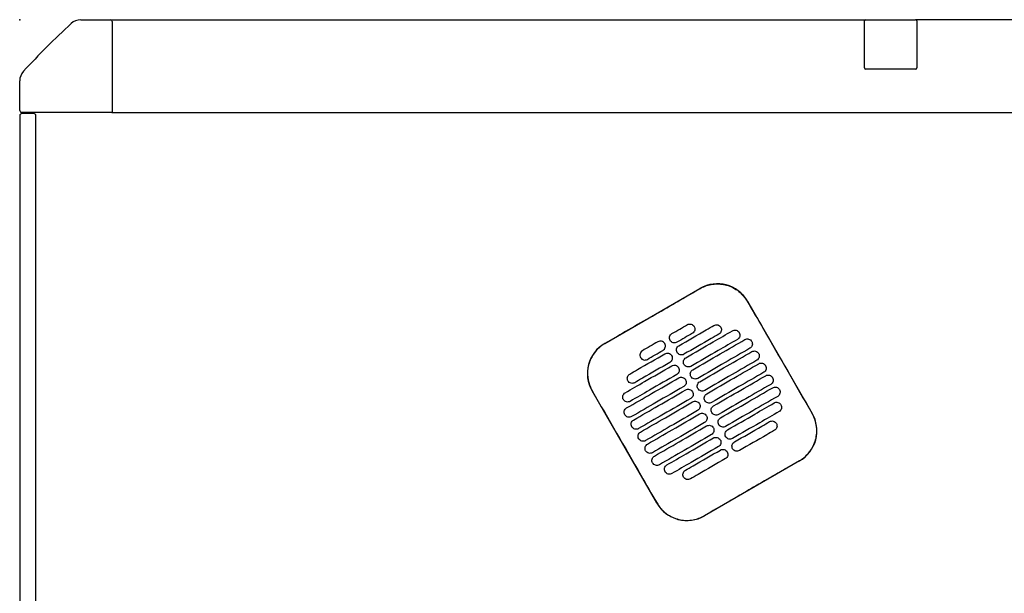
# Model space of a CAD drawing. Header units: metres. Extents: x 15.7 to 54.8, y -39.7 to 1.1.
# Tile 208 of 256: x 47.3 to 48.2, y -30.3 to -29.8. Entities that reach past the tile are written whole.
import ezdxf

# ---------------------------------------------------------------- set-up
doc = ezdxf.new("R2010")
doc.units = ezdxf.units.M
doc.header["$MEASUREMENT"] = 0
doc.layers.add('2D', color=252, linetype='Continuous')
doc.layers.add('PUNTO', color=1, linetype='Continuous')

# ---------------------------------------------------------------- blocks, each defined once
blk = doc.blocks.new('2D_QYOS_450')
at = {"layer": '2D'}
for p, q in [((0.05269, 0), (0.0785, 0)), ((0.0785, 0), (0.73066, 0)), ((0.73096, 0.00005), (0.73097, 0.00005)), ((0.73097, 0.00005), (0.77397, 0.00005)), ((1.66604, 0.00005), (0.77396, 0.00005)), ((0.08, -0.0015), (0.08, -0.0795)), ((0.72996, -0.04165), (0.72996, -0.00095)), ((0.72997, -0.04165), (0.72997, -0.00095)), ((0.77496, -0.00095), (0.77496, -0.04165)), ((0.77497, -0.00095), (0.77497, -0.04165)), ((0.73097, -0.04265), (0.73096, -0.04265)), ((0.77397, -0.04265), (0.73097, -0.04265)), ((0, -0.0785), (0, -0.05269)), ((-0.00003, -0.083), (-0.00003, -0.967)), ((-0.00003, -0.083), (-0.00003, -0.967)), ((0.0795, -0.08), (0.0015, -0.08)), ((0.01197, -0.081), (0.00197, -0.081)), ((0.01197, -0.081), (0.00197, -0.081)), ((0.01397, -0.967), (0.01397, -0.083)), ((0.01397, -0.967), (0.01397, -0.083)), ((0.0795, -0.08), (2.36049, -0.08)), ((0.50545, -0.27956), (0.58771, -0.23204)), ((0.6287, -0.24301), (0.68472, -0.33999)), ((0.55051, -0.41752), (0.49448, -0.32054)), ((0.67375, -0.38098), (0.59149, -0.42849))]:
    blk.add_line(p, q, dxfattribs=at)
for centre, radius, start, end in [((0.05269, -0.012), 0.012, 90, 132.87849), ((0.0785, -0.0015), 0.0015, 360, 90), ((0.73096, -0.00095), 0.001, 90, 180), ((0.73097, -0.00095), 0.001, 90, 180), ((0.77396, -0.00095), 0.001, 0, 90), ((0.77397, -0.00095), 0.001, 360, 90), ((0.58157, -0.58157), 0.78926, 132.87849, 137.12151), ((0.73096, -0.04165), 0.001, 180, 270), ((0.73097, -0.04165), 0.001, 180, 270), ((0.77396, -0.04165), 0.001, 270, 360), ((0.77397, -0.04165), 0.001, 270, 0), ((0.012, -0.05269), 0.012, 137.12151, 180), ((0.00197, -0.083), 0.002, 90, 180), ((0.00197, -0.083), 0.002, 90, 180), ((0.0015, -0.0785), 0.0015, 180, 270), ((0.01197, -0.083), 0.002, 0, 90), ((0.01197, -0.083), 0.002, 0, 90), ((0.0795, -0.0795), 0.0005, 270, 0), ((0.60272, -0.25802), 0.03, 30.01349, 120.01349), ((0.52046, -0.30554), 0.03, 120.01349, 210.01349), ((0.65874, -0.355), 0.03, 300.01349, 30.01349), ((0.57648, -0.40252), 0.03, 210.01349, 300.01349)]:
    blk.add_arc(centre, radius, start, end, dxfattribs=at)
for points, knots in [([(0.58777, -0.23213), (0.58843, -0.23175), (0.5891, -0.2314), (0.593, -0.22953), (0.59645, -0.22857), (0.60359, -0.22792), (0.60721, -0.22824), (0.61453, -0.23026), (0.61813, -0.23209), (0.62422, -0.23691), (0.62672, -0.23979), (0.6286, -0.24306)], [-8.20809, -8.20809, -8.20809, -8.20809, -7.978943, -7.978943, -6.912231, -6.912231, -5.830065, -5.830065, -4.632711, -4.632711, -3.498654, -3.498654, -3.498654, -3.498654]), ([(0.54664, -0.2559), (0.54827, -0.25497), (0.54989, -0.25403), (0.5654, -0.24506), (0.57679, -0.23848), (0.58777, -0.23213)], [-12.071476, -12.071476, -12.071476, -12.071476, -11.509189, -11.509189, -6.696301, -6.696301, -6.696301, -6.696301]), ([(0.6286, -0.24306), (0.63316, -0.25096), (0.63789, -0.25916), (0.65654, -0.29146), (0.67058, -0.31576), (0.68463, -0.34005)], [-3.18138, -3.18138, -3.18138, -3.18138, -2.673929, -2.673929, -1.133377, -1.133377, -1.133377, -1.133377]), ([(0.57693, -0.26333), (0.57735, -0.26309), (0.5779, -0.26287), (0.57908, -0.26272), (0.57963, -0.26276), (0.58071, -0.26304), (0.58123, -0.26329), (0.58219, -0.26402), (0.58255, -0.26448), (0.5828, -0.26491)], [-0.5513269, -0.5513269, -0.5513269, -0.5513269, -0.4030891, -0.4030891, -0.2776846, -0.2776846, -0.1471626, -0.1471626, 0, 0, 0, 0]), ([(0.59981, -0.26397), (0.60024, -0.26372), (0.60079, -0.26351), (0.60197, -0.26336), (0.60252, -0.26339), (0.6036, -0.26368), (0.60411, -0.26393), (0.60507, -0.26466), (0.60544, -0.26512), (0.60568, -0.26554)], [-0.5513875, -0.5513875, -0.5513875, -0.5513875, -0.4031047, -0.4031047, -0.2776919, -0.2776919, -0.1471638, -0.1471638, 0, 0, 0, 0]), ([(0.56193, -0.27696), (0.56168, -0.27654), (0.56146, -0.27599), (0.56131, -0.2748), (0.56135, -0.27425), (0.56163, -0.27317), (0.56188, -0.27265), (0.56261, -0.2717), (0.56307, -0.27134), (0.5635, -0.27109)], [-0.5554178, -0.5554178, -0.5554178, -0.5554178, -0.4045751, -0.4045751, -0.2782741, -0.2782741, -0.1472211, -0.1472211, 0, 0, 0, 0]), ([(0.5695, -0.28148), (0.57737, -0.27694), (0.58523, -0.27239), (0.59534, -0.26655), (0.59758, -0.26526), (0.59981, -0.26397)], [0.699452, 0.699452, 0.699452, 0.699452, 3.425217, 3.425217, 4.200582, 4.200582, 4.200582, 4.200582]), ([(0.60412, -0.27142), (0.60188, -0.27271), (0.59964, -0.274), (0.58953, -0.27984), (0.58167, -0.28438), (0.5738, -0.28893)], [2.649916, 2.649916, 2.649916, 2.649916, 3.425249, 3.425249, 6.151046, 6.151046, 6.151046, 6.151046]), ([(0.5755, -0.29187), (0.58337, -0.28733), (0.59124, -0.28278), (0.60466, -0.27503), (0.61022, -0.27182), (0.61577, -0.26861)], [0.699452, 0.699452, 0.699452, 0.699452, 3.42526, 3.42526, 5.350619, 5.350619, 5.350619, 5.350619]), ([(0.5828, -0.26491), (0.58304, -0.26533), (0.58326, -0.26588), (0.58341, -0.26707), (0.58337, -0.26762), (0.58309, -0.2687), (0.58284, -0.26921), (0.58211, -0.27017), (0.58165, -0.27053), (0.58123, -0.27078)], [-0.5553938, -0.5553938, -0.5553938, -0.5553938, -0.4045733, -0.4045733, -0.2782728, -0.2782728, -0.147221, -0.147221, 0, 0, 0, 0]), ([(0.60568, -0.26554), (0.60593, -0.26597), (0.60615, -0.26652), (0.6063, -0.26771), (0.60626, -0.26826), (0.60598, -0.26933), (0.60573, -0.26985), (0.605, -0.27081), (0.60454, -0.27117), (0.60412, -0.27142)], [-0.5553353, -0.5553353, -0.5553353, -0.5553353, -0.4045593, -0.4045593, -0.278267, -0.278267, -0.1472205, -0.1472205, 0, 0, 0, 0]), ([(0.61577, -0.26861), (0.6162, -0.26836), (0.61675, -0.26815), (0.61793, -0.268), (0.61848, -0.26803), (0.61956, -0.26831), (0.62007, -0.26857), (0.62103, -0.2693), (0.6214, -0.26976), (0.62164, -0.27018)], [-0.5514248, -0.5514248, -0.5514248, -0.5514248, -0.4031161, -0.4031161, -0.2776965, -0.2776965, -0.1471644, -0.1471644, 0, 0, 0, 0]), ([(0.62164, -0.27018), (0.62189, -0.2706), (0.62211, -0.27116), (0.62226, -0.27234), (0.62222, -0.2729), (0.62194, -0.27397), (0.62169, -0.27449), (0.62096, -0.27544), (0.6205, -0.27581), (0.62008, -0.27605)], [-0.5553003, -0.5553003, -0.5553003, -0.5553003, -0.4045497, -0.4045497, -0.2782639, -0.2782639, -0.1472208, -0.1472208, 0, 0, 0, 0]), ([(0.50551, -0.27965), (0.50545, -0.27969), (0.50539, -0.27972), (0.50192, -0.28176), (0.49894, -0.28442), (0.49419, -0.29074), (0.49246, -0.29433), (0.4906, -0.30164), (0.49035, -0.30525), (0.49107, -0.31177), (0.49184, -0.31465), (0.49347, -0.31844), (0.494, -0.31948), (0.49458, -0.32049)], [8.273299, 8.273299, 8.273299, 8.273299, 8.293543, 8.293543, 9.48086, 9.48086, 10.665623, 10.665623, 11.74288, 11.74288, 12.632334, 12.632334, 12.981673, 12.981673, 12.981673, 12.981673]), ([(0.55725, -0.27966), (0.55701, -0.27924), (0.55664, -0.27878), (0.55568, -0.27805), (0.55516, -0.27779), (0.55409, -0.27751), (0.55353, -0.27748), (0.55235, -0.27763), (0.55181, -0.27784), (0.55138, -0.27809)], [0, 0, 0, 0, 0.1471605, 0.1471605, 0.2776781, 0.2776781, 0.4030803, 0.4030803, 0.5512777, 0.5512777, 0.5512777, 0.5512777]), ([(0.55568, -0.28553), (0.55611, -0.28529), (0.55657, -0.28492), (0.55729, -0.28397), (0.55755, -0.28345), (0.55783, -0.28238), (0.55786, -0.28183), (0.55772, -0.28064), (0.5575, -0.28008), (0.55725, -0.27966)], [0, 0, 0, 0, 0.1472222, 0.1472222, 0.2782773, 0.2782773, 0.4045795, 0.4045795, 0.5554397, 0.5554397, 0.5554397, 0.5554397]), ([(0.5678, -0.27854), (0.56737, -0.27878), (0.56683, -0.279), (0.56564, -0.27915), (0.56509, -0.27911), (0.56402, -0.27883), (0.5635, -0.27858), (0.56254, -0.27785), (0.56217, -0.27739), (0.56193, -0.27696)], [-0.5512937, -0.5512937, -0.5512937, -0.5512937, -0.403082, -0.403082, -0.27768, -0.27768, -0.1471612, -0.1471612, 0, 0, 0, 0]), ([(0.62008, -0.27605), (0.61452, -0.27926), (0.60896, -0.28247), (0.59554, -0.29023), (0.58767, -0.29477), (0.5798, -0.29932)], [1.499949, 1.499949, 1.499949, 1.499949, 3.425284, 3.425284, 6.151116, 6.151116, 6.151116, 6.151116]), ([(0.5815, -0.30226), (0.58937, -0.29772), (0.59724, -0.29317), (0.61225, -0.2845), (0.61939, -0.28037), (0.62654, -0.27625)], [0.699452, 0.699452, 0.699452, 0.699452, 3.425292, 3.425292, 5.900643, 5.900643, 5.900643, 5.900643]), ([(0.62654, -0.27625), (0.62696, -0.276), (0.62751, -0.27579), (0.62869, -0.27564), (0.62925, -0.27567), (0.63032, -0.27595), (0.63084, -0.27621), (0.6318, -0.27694), (0.63216, -0.2774), (0.63241, -0.27782)], [-0.5514378, -0.5514378, -0.5514378, -0.5514378, -0.4031217, -0.4031217, -0.2776979, -0.2776979, -0.1471642, -0.1471642, 0, 0, 0, 0]), ([(0.63241, -0.27782), (0.63265, -0.27824), (0.63287, -0.2788), (0.63302, -0.27998), (0.63298, -0.28054), (0.6327, -0.28161), (0.63245, -0.28213), (0.63172, -0.28308), (0.63127, -0.28345), (0.63084, -0.28369)], [-0.5552876, -0.5552876, -0.5552876, -0.5552876, -0.4045446, -0.4045446, -0.2782629, -0.2782629, -0.1472212, -0.1472212, 0, 0, 0, 0]), ([(0.52707, -0.30599), (0.52931, -0.3047), (0.53154, -0.30341), (0.54165, -0.29757), (0.54952, -0.29302), (0.55738, -0.28848)], [2.649852, 2.649852, 2.649852, 2.649852, 3.425217, 3.425217, 6.150983, 6.150983, 6.150983, 6.150983]), ([(0.53795, -0.28585), (0.53753, -0.28609), (0.53707, -0.28646), (0.53634, -0.28741), (0.53609, -0.28793), (0.53581, -0.289), (0.53577, -0.28956), (0.53592, -0.29074), (0.53614, -0.2913), (0.53638, -0.29172)], [0, 0, 0, 0, 0.147223, 0.147223, 0.2782783, 0.2782783, 0.4045781, 0.4045781, 0.5554474, 0.5554474, 0.5554474, 0.5554474]), ([(0.55738, -0.28848), (0.55781, -0.28823), (0.55836, -0.28802), (0.55954, -0.28787), (0.56009, -0.2879), (0.56117, -0.28819), (0.56168, -0.28844), (0.56264, -0.28917), (0.56301, -0.28963), (0.56325, -0.29005)], [-0.5512944, -0.5512944, -0.5512944, -0.5512944, -0.4030833, -0.4030833, -0.2776787, -0.2776787, -0.1471599, -0.1471599, 0, 0, 0, 0]), ([(0.56793, -0.28735), (0.56769, -0.28693), (0.56747, -0.28638), (0.56732, -0.28519), (0.56735, -0.28464), (0.56764, -0.28356), (0.56789, -0.28305), (0.56862, -0.28209), (0.56907, -0.28173), (0.5695, -0.28148)], [-0.5553983, -0.5553983, -0.5553983, -0.5553983, -0.4045681, -0.4045681, -0.278271, -0.278271, -0.1472202, -0.1472202, 0, 0, 0, 0]), ([(0.5738, -0.28893), (0.57338, -0.28917), (0.57283, -0.28939), (0.57165, -0.28954), (0.57109, -0.2895), (0.57002, -0.28922), (0.5695, -0.28897), (0.56854, -0.28824), (0.56818, -0.28778), (0.56793, -0.28735)], [-0.5513071, -0.5513071, -0.5513071, -0.5513071, -0.4030846, -0.4030846, -0.2776802, -0.2776802, -0.1471604, -0.1471604, 0, 0, 0, 0]), ([(0.63084, -0.28369), (0.6237, -0.28782), (0.61655, -0.29195), (0.60154, -0.30062), (0.59367, -0.30516), (0.5858, -0.30971)], [0.949973, 0.949973, 0.949973, 0.949973, 3.425307, 3.425307, 6.151164, 6.151164, 6.151164, 6.151164]), ([(0.58751, -0.31265), (0.59537, -0.30811), (0.60324, -0.30356), (0.61825, -0.29489), (0.6254, -0.29076), (0.63254, -0.28664)], [0.699452, 0.699452, 0.699452, 0.699452, 3.425313, 3.425313, 5.900643, 5.900643, 5.900643, 5.900643]), ([(0.63254, -0.28664), (0.63296, -0.28639), (0.63351, -0.28618), (0.63469, -0.28603), (0.63525, -0.28606), (0.63632, -0.28634), (0.63684, -0.2866), (0.6378, -0.28733), (0.63817, -0.28779), (0.63841, -0.28821)], [-0.5514274, -0.5514274, -0.5514274, -0.5514274, -0.4031209, -0.4031209, -0.2776962, -0.2776962, -0.1471634, -0.1471634, 0, 0, 0, 0]), ([(0.63841, -0.28821), (0.63866, -0.28864), (0.63888, -0.28919), (0.63902, -0.29037), (0.63899, -0.29093), (0.63871, -0.292), (0.63845, -0.29252), (0.63773, -0.29347), (0.63727, -0.29384), (0.63684, -0.29408)], [-0.5552953, -0.5552953, -0.5552953, -0.5552953, -0.4045437, -0.4045437, -0.2782634, -0.2782634, -0.1472215, -0.1472215, 0, 0, 0, 0]), ([(0.56169, -0.29593), (0.55382, -0.30047), (0.54595, -0.30501), (0.53585, -0.31085), (0.53361, -0.31215), (0.53137, -0.31344)], [0.699452, 0.699452, 0.699452, 0.699452, 3.425249, 3.425249, 4.200582, 4.200582, 4.200582, 4.200582]), ([(0.53638, -0.29172), (0.53663, -0.29214), (0.53699, -0.2926), (0.53795, -0.29333), (0.53847, -0.29359), (0.53955, -0.29387), (0.5401, -0.2939), (0.54128, -0.29375), (0.54183, -0.29354), (0.54225, -0.29329)], [0, 0, 0, 0, 0.1471602, 0.1471602, 0.2776775, 0.2776775, 0.4030818, 0.4030818, 0.5512681, 0.5512681, 0.5512681, 0.5512681]), ([(0.56325, -0.29005), (0.5635, -0.29048), (0.56372, -0.29103), (0.56387, -0.29222), (0.56383, -0.29277), (0.56355, -0.29384), (0.5633, -0.29436), (0.56257, -0.29532), (0.56211, -0.29568), (0.56169, -0.29593)], [-0.5554159, -0.5554159, -0.5554159, -0.5554159, -0.4045716, -0.4045716, -0.2782736, -0.2782736, -0.1472211, -0.1472211, 0, 0, 0, 0]), ([(0.57393, -0.29774), (0.57369, -0.29732), (0.57347, -0.29677), (0.57332, -0.29558), (0.57336, -0.29503), (0.57364, -0.29395), (0.57389, -0.29344), (0.57462, -0.29248), (0.57508, -0.29212), (0.5755, -0.29187)], [-0.5553838, -0.5553838, -0.5553838, -0.5553838, -0.4045626, -0.4045626, -0.2782686, -0.2782686, -0.1472195, -0.1472195, 0, 0, 0, 0]), ([(0.63684, -0.29408), (0.6297, -0.29821), (0.62255, -0.30234), (0.60754, -0.31101), (0.59967, -0.31556), (0.59181, -0.3201)], [0.949998, 0.949998, 0.949998, 0.949998, 3.42532, 3.42532, 6.151189, 6.151189, 6.151189, 6.151189]), ([(0.59351, -0.32304), (0.60138, -0.3185), (0.60924, -0.31395), (0.62426, -0.30528), (0.6314, -0.30116), (0.63854, -0.29703)], [0.699452, 0.699452, 0.699452, 0.699452, 3.425322, 3.425322, 5.900643, 5.900643, 5.900643, 5.900643]), ([(0.63854, -0.29703), (0.63897, -0.29678), (0.63952, -0.29657), (0.6407, -0.29642), (0.64125, -0.29645), (0.64233, -0.29674), (0.64284, -0.29699), (0.6438, -0.29772), (0.64417, -0.29818), (0.64441, -0.2986)], [-0.5514139, -0.5514139, -0.5514139, -0.5514139, -0.4031194, -0.4031194, -0.2776944, -0.2776944, -0.1471626, -0.1471626, 0, 0, 0, 0]), ([(0.52311, -0.32213), (0.52867, -0.31892), (0.53423, -0.31571), (0.54765, -0.30796), (0.55552, -0.30341), (0.56339, -0.29887)], [1.499901, 1.499901, 1.499901, 1.499901, 3.42526, 3.42526, 6.151068, 6.151068, 6.151068, 6.151068]), ([(0.5255, -0.31186), (0.52526, -0.31144), (0.52504, -0.31089), (0.52489, -0.3097), (0.52492, -0.30915), (0.52521, -0.30807), (0.52546, -0.30756), (0.52619, -0.3066), (0.52664, -0.30624), (0.52707, -0.30599)], [-0.555418, -0.555418, -0.555418, -0.555418, -0.4045683, -0.4045683, -0.2782762, -0.2782762, -0.1472238, -0.1472238, 0, 0, 0, 0]), ([(0.56339, -0.29887), (0.56381, -0.29862), (0.56436, -0.29841), (0.56554, -0.29826), (0.56609, -0.2983), (0.56717, -0.29858), (0.56769, -0.29883), (0.56865, -0.29956), (0.56901, -0.30002), (0.56926, -0.30044)], [-0.5513075, -0.5513075, -0.5513075, -0.5513075, -0.4030857, -0.4030857, -0.2776792, -0.2776792, -0.1471593, -0.1471593, 0, 0, 0, 0]), ([(0.56926, -0.30044), (0.5695, -0.30087), (0.56972, -0.30142), (0.56987, -0.30261), (0.56983, -0.30316), (0.56955, -0.30423), (0.5693, -0.30475), (0.56857, -0.30571), (0.56811, -0.30607), (0.56769, -0.30632)], [-0.555397, -0.555397, -0.555397, -0.555397, -0.4045652, -0.4045652, -0.2782705, -0.2782705, -0.1472202, -0.1472202, 0, 0, 0, 0]), ([(0.5798, -0.29932), (0.57938, -0.29956), (0.57883, -0.29978), (0.57765, -0.29993), (0.5771, -0.29989), (0.57602, -0.29961), (0.5755, -0.29936), (0.57454, -0.29863), (0.57418, -0.29817), (0.57393, -0.29774)], [-0.5513171, -0.5513171, -0.5513171, -0.5513171, -0.4030867, -0.4030867, -0.2776803, -0.2776803, -0.1471597, -0.1471597, 0, 0, 0, 0]), ([(0.57993, -0.30813), (0.57969, -0.30771), (0.57947, -0.30716), (0.57932, -0.30597), (0.57936, -0.30542), (0.57964, -0.30434), (0.57989, -0.30383), (0.58062, -0.30287), (0.58108, -0.30251), (0.5815, -0.30226)], [-0.5553742, -0.5553742, -0.5553742, -0.5553742, -0.4045587, -0.4045587, -0.278267, -0.278267, -0.1472191, -0.1472191, 0, 0, 0, 0]), ([(0.64285, -0.30448), (0.6357, -0.3086), (0.62856, -0.31273), (0.61354, -0.3214), (0.60568, -0.32595), (0.59781, -0.33049)], [0.950001, 0.950001, 0.950001, 0.950001, 3.425322, 3.425322, 6.151192, 6.151192, 6.151192, 6.151192]), ([(0.64441, -0.2986), (0.64466, -0.29903), (0.64488, -0.29958), (0.64503, -0.30077), (0.64499, -0.30132), (0.64471, -0.30239), (0.64446, -0.30291), (0.64373, -0.30387), (0.64327, -0.30423), (0.64285, -0.30448)], [-0.5553076, -0.5553076, -0.5553076, -0.5553076, -0.4045445, -0.4045445, -0.2782646, -0.2782646, -0.1472219, -0.1472219, 0, 0, 0, 0]), ([(0.52435, -0.33528), (0.5315, -0.33115), (0.53864, -0.32702), (0.55365, -0.31835), (0.56152, -0.31381), (0.56939, -0.30926)], [0.949941, 0.949941, 0.949941, 0.949941, 3.425292, 3.425292, 6.151132, 6.151132, 6.151132, 6.151132]), ([(0.53137, -0.31344), (0.53095, -0.31368), (0.5304, -0.3139), (0.52922, -0.31405), (0.52866, -0.31401), (0.52759, -0.31373), (0.52707, -0.31348), (0.52611, -0.31275), (0.52575, -0.31229), (0.5255, -0.31186)], [-0.5513007, -0.5513007, -0.5513007, -0.5513007, -0.4030941, -0.4030941, -0.2776814, -0.2776814, -0.1471603, -0.1471603, 0, 0, 0, 0]), ([(0.56769, -0.30632), (0.55982, -0.31086), (0.55195, -0.31541), (0.53853, -0.32316), (0.53297, -0.32637), (0.52741, -0.32958)], [0.699452, 0.699452, 0.699452, 0.699452, 3.425284, 3.425284, 5.350619, 5.350619, 5.350619, 5.350619]), ([(0.56939, -0.30926), (0.56981, -0.30902), (0.57036, -0.3088), (0.57154, -0.30865), (0.57209, -0.30869), (0.57317, -0.30897), (0.57369, -0.30922), (0.57465, -0.30995), (0.57501, -0.31041), (0.57526, -0.31084)], [-0.5513173, -0.5513173, -0.5513173, -0.5513173, -0.4030875, -0.4030875, -0.2776797, -0.2776797, -0.147159, -0.147159, 0, 0, 0, 0]), ([(0.57526, -0.31084), (0.5755, -0.31126), (0.57572, -0.31181), (0.57587, -0.313), (0.57583, -0.31355), (0.57555, -0.31462), (0.5753, -0.31514), (0.57457, -0.3161), (0.57412, -0.31646), (0.57369, -0.31671)], [-0.555383, -0.555383, -0.555383, -0.555383, -0.4045604, -0.4045604, -0.2782682, -0.2782682, -0.1472195, -0.1472195, 0, 0, 0, 0]), ([(0.5858, -0.30971), (0.58538, -0.30995), (0.58483, -0.31017), (0.58365, -0.31032), (0.5831, -0.31028), (0.58202, -0.31), (0.5815, -0.30975), (0.58055, -0.30902), (0.58018, -0.30856), (0.57993, -0.30813)], [-0.5513237, -0.5513237, -0.5513237, -0.5513237, -0.4030882, -0.4030882, -0.2776804, -0.2776804, -0.1471592, -0.1471592, 0, 0, 0, 0]), ([(0.58594, -0.31853), (0.58569, -0.3181), (0.58547, -0.31755), (0.58532, -0.31636), (0.58536, -0.31581), (0.58564, -0.31474), (0.58589, -0.31422), (0.58662, -0.31326), (0.58708, -0.3129), (0.58751, -0.31265)], [-0.5553693, -0.5553693, -0.5553693, -0.5553693, -0.4045566, -0.4045566, -0.2782661, -0.2782661, -0.1472189, -0.1472189, 0, 0, 0, 0]), ([(0.59951, -0.33344), (0.60738, -0.32889), (0.61525, -0.32435), (0.63026, -0.31567), (0.6374, -0.31155), (0.64455, -0.30742)], [0.699452, 0.699452, 0.699452, 0.699452, 3.425321, 3.425321, 5.900643, 5.900643, 5.900643, 5.900643]), ([(0.64455, -0.30742), (0.64497, -0.30717), (0.64552, -0.30696), (0.6467, -0.30681), (0.64725, -0.30685), (0.64833, -0.30713), (0.64885, -0.30738), (0.64981, -0.30811), (0.65017, -0.30857), (0.65042, -0.30899)], [-0.551397, -0.551397, -0.551397, -0.551397, -0.4031173, -0.4031173, -0.2776925, -0.2776925, -0.1471621, -0.1471621, 0, 0, 0, 0]), ([(0.65042, -0.30899), (0.65066, -0.30942), (0.65088, -0.30997), (0.65103, -0.31116), (0.65099, -0.31171), (0.65071, -0.31278), (0.65046, -0.3133), (0.64973, -0.31426), (0.64927, -0.31462), (0.64885, -0.31487)], [-0.5553245, -0.5553245, -0.5553245, -0.5553245, -0.4045471, -0.4045471, -0.2782667, -0.2782667, -0.1472226, -0.1472226, 0, 0, 0, 0]), ([(0.49458, -0.32049), (0.50862, -0.34478), (0.52266, -0.36907), (0.54133, -0.4014), (0.54596, -0.40944), (0.5506, -0.41747)], [1.133412, 1.133412, 1.133412, 1.133412, 2.681586, 2.681586, 3.193366, 3.193366, 3.193366, 3.193366]), ([(0.52154, -0.32801), (0.5213, -0.32758), (0.52108, -0.32703), (0.52093, -0.32584), (0.52097, -0.32529), (0.52125, -0.32422), (0.5215, -0.3237), (0.52223, -0.32274), (0.52269, -0.32238), (0.52311, -0.32213)], [-0.55538, -0.55538, -0.55538, -0.55538, -0.4045589, -0.4045589, -0.278273, -0.278273, -0.147224, -0.147224, 0, 0, 0, 0]), ([(0.57369, -0.31671), (0.56582, -0.32125), (0.55796, -0.3258), (0.54294, -0.33447), (0.5358, -0.3386), (0.52865, -0.34272)], [0.699452, 0.699452, 0.699452, 0.699452, 3.425308, 3.425308, 5.900643, 5.900643, 5.900643, 5.900643]), ([(0.53036, -0.34567), (0.5375, -0.34154), (0.54464, -0.33741), (0.55966, -0.32874), (0.56752, -0.3242), (0.57539, -0.31965)], [0.949982, 0.949982, 0.949982, 0.949982, 3.425312, 3.425312, 6.151173, 6.151173, 6.151173, 6.151173]), ([(0.57539, -0.31965), (0.57581, -0.31941), (0.57636, -0.31919), (0.57754, -0.31904), (0.5781, -0.31908), (0.57917, -0.31936), (0.57969, -0.31961), (0.58065, -0.32034), (0.58102, -0.3208), (0.58126, -0.32123)], [-0.5513238, -0.5513238, -0.5513238, -0.5513238, -0.4030887, -0.4030887, -0.27768, -0.27768, -0.1471588, -0.1471588, 0, 0, 0, 0]), ([(0.58126, -0.32123), (0.58151, -0.32165), (0.58173, -0.3222), (0.58187, -0.32339), (0.58184, -0.32394), (0.58156, -0.32502), (0.5813, -0.32553), (0.58058, -0.32649), (0.58012, -0.32685), (0.57969, -0.3271)], [-0.5553737, -0.5553737, -0.5553737, -0.5553737, -0.4045574, -0.4045574, -0.2782667, -0.2782667, -0.1472191, -0.1472191, 0, 0, 0, 0]), ([(0.59181, -0.3201), (0.59138, -0.32034), (0.59084, -0.32056), (0.58965, -0.32071), (0.5891, -0.32067), (0.58803, -0.32039), (0.58751, -0.32014), (0.58655, -0.31941), (0.58618, -0.31895), (0.58594, -0.31853)], [-0.551327, -0.551327, -0.551327, -0.551327, -0.403089, -0.403089, -0.2776804, -0.2776804, -0.1471589, -0.1471589, 0, 0, 0, 0]), ([(0.59194, -0.32892), (0.5917, -0.32849), (0.59148, -0.32794), (0.59133, -0.32675), (0.59136, -0.3262), (0.59165, -0.32513), (0.5919, -0.32461), (0.59263, -0.32365), (0.59308, -0.32329), (0.59351, -0.32304)], [-0.5553691, -0.5553691, -0.5553691, -0.5553691, -0.4045561, -0.4045561, -0.278266, -0.278266, -0.1472189, -0.1472189, 0, 0, 0, 0]), ([(0.64885, -0.31487), (0.6417, -0.31899), (0.63456, -0.32312), (0.61955, -0.33179), (0.61168, -0.33634), (0.60381, -0.34088)], [0.949982, 0.949982, 0.949982, 0.949982, 3.425312, 3.425312, 6.151173, 6.151173, 6.151173, 6.151173]), ([(0.60551, -0.34383), (0.61338, -0.33928), (0.62125, -0.33474), (0.63626, -0.32606), (0.6434, -0.32194), (0.65055, -0.31781)], [0.699452, 0.699452, 0.699452, 0.699452, 3.425308, 3.425308, 5.900643, 5.900643, 5.900643, 5.900643]), ([(0.65055, -0.31781), (0.65097, -0.31757), (0.65152, -0.31735), (0.6527, -0.3172), (0.65325, -0.31724), (0.65433, -0.31752), (0.65485, -0.31777), (0.65581, -0.3185), (0.65617, -0.31896), (0.65642, -0.31939)], [-0.551377, -0.551377, -0.551377, -0.551377, -0.4031143, -0.4031143, -0.2776905, -0.2776905, -0.1471617, -0.1471617, 0, 0, 0, 0]), ([(0.65642, -0.31939), (0.65666, -0.31981), (0.65688, -0.32036), (0.65703, -0.32155), (0.65699, -0.3221), (0.65671, -0.32317), (0.65646, -0.32369), (0.65573, -0.32465), (0.65528, -0.32501), (0.65485, -0.32526)], [-0.5553462, -0.5553462, -0.5553462, -0.5553462, -0.4045514, -0.4045514, -0.2782696, -0.2782696, -0.1472236, -0.1472236, 0, 0, 0, 0]), ([(0.52741, -0.32958), (0.52699, -0.32983), (0.52644, -0.33004), (0.52526, -0.33019), (0.52471, -0.33016), (0.52363, -0.32987), (0.52311, -0.32962), (0.52216, -0.32889), (0.52179, -0.32843), (0.52154, -0.32801)], [-0.551342, -0.551342, -0.551342, -0.551342, -0.4031061, -0.4031061, -0.2776864, -0.2776864, -0.147161, -0.147161, 0, 0, 0, 0]), ([(0.57969, -0.3271), (0.57183, -0.33164), (0.56396, -0.33619), (0.54895, -0.34486), (0.5418, -0.34899), (0.53466, -0.35311)], [0.699452, 0.699452, 0.699452, 0.699452, 3.425321, 3.425321, 5.900643, 5.900643, 5.900643, 5.900643]), ([(0.53636, -0.35606), (0.5435, -0.35193), (0.55065, -0.3478), (0.56566, -0.33913), (0.57353, -0.33459), (0.58139, -0.33004)], [0.950001, 0.950001, 0.950001, 0.950001, 3.425322, 3.425322, 6.151192, 6.151192, 6.151192, 6.151192]), ([(0.58139, -0.33004), (0.58182, -0.3298), (0.58237, -0.32958), (0.58355, -0.32943), (0.5841, -0.32947), (0.58518, -0.32975), (0.58569, -0.33), (0.58665, -0.33073), (0.58702, -0.33119), (0.58726, -0.33162)], [-0.551327, -0.551327, -0.551327, -0.551327, -0.4030892, -0.4030892, -0.2776802, -0.2776802, -0.1471588, -0.1471588, 0, 0, 0, 0]), ([(0.58726, -0.33162), (0.58751, -0.33204), (0.58773, -0.33259), (0.58788, -0.33378), (0.58784, -0.33433), (0.58756, -0.33541), (0.58731, -0.33592), (0.58658, -0.33688), (0.58612, -0.33724), (0.5857, -0.33749)], [-0.5553691, -0.5553691, -0.5553691, -0.5553691, -0.4045561, -0.4045561, -0.278266, -0.278266, -0.1472189, -0.1472189, 0, 0, 0, 0]), ([(0.59781, -0.33049), (0.59739, -0.33074), (0.59684, -0.33095), (0.59566, -0.3311), (0.5951, -0.33107), (0.59403, -0.33078), (0.59351, -0.33053), (0.59255, -0.3298), (0.59219, -0.32934), (0.59194, -0.32892)], [-0.551327, -0.551327, -0.551327, -0.551327, -0.4030892, -0.4030892, -0.2776802, -0.2776802, -0.1471588, -0.1471588, 0, 0, 0, 0]), ([(0.65485, -0.32526), (0.64771, -0.32938), (0.64056, -0.33351), (0.62555, -0.34218), (0.61768, -0.34673), (0.60981, -0.35127)], [0.949941, 0.949941, 0.949941, 0.949941, 3.425291, 3.425291, 6.151132, 6.151132, 6.151132, 6.151132]), ([(0.61151, -0.35422), (0.61938, -0.34967), (0.62725, -0.34513), (0.64068, -0.33737), (0.64623, -0.33416), (0.65179, -0.33095)], [0.699452, 0.699452, 0.699452, 0.699452, 3.425284, 3.425284, 5.350619, 5.350619, 5.350619, 5.350619]), ([(0.65179, -0.33095), (0.65221, -0.33071), (0.65276, -0.33049), (0.65394, -0.33034), (0.65449, -0.33038), (0.65557, -0.33066), (0.65609, -0.33091), (0.65705, -0.33164), (0.65741, -0.3321), (0.65766, -0.33253)], [-0.5513421, -0.5513421, -0.5513421, -0.5513421, -0.4031061, -0.4031061, -0.2776864, -0.2776864, -0.147161, -0.147161, 0, 0, 0, 0]), ([(0.52278, -0.34115), (0.52254, -0.34073), (0.52232, -0.34017), (0.52217, -0.33899), (0.52221, -0.33843), (0.52249, -0.33736), (0.52274, -0.33684), (0.52347, -0.33589), (0.52393, -0.33552), (0.52435, -0.33528)], [-0.5553464, -0.5553464, -0.5553464, -0.5553464, -0.4045515, -0.4045515, -0.2782697, -0.2782697, -0.1472236, -0.1472236, 0, 0, 0, 0]), ([(0.5857, -0.33749), (0.57783, -0.34203), (0.56996, -0.34658), (0.55495, -0.35525), (0.5478, -0.35938), (0.54066, -0.3635)], [0.699452, 0.699452, 0.699452, 0.699452, 3.425322, 3.425322, 5.900643, 5.900643, 5.900643, 5.900643]), ([(0.5874, -0.34043), (0.58782, -0.34019), (0.58837, -0.33997), (0.58955, -0.33982), (0.5901, -0.33986), (0.59118, -0.34014), (0.5917, -0.34039), (0.59266, -0.34112), (0.59302, -0.34158), (0.59327, -0.34201)], [-0.5513269, -0.5513269, -0.5513269, -0.5513269, -0.403089, -0.403089, -0.2776804, -0.2776804, -0.1471589, -0.1471589, 0, 0, 0, 0]), ([(0.59794, -0.33931), (0.5977, -0.33888), (0.59748, -0.33833), (0.59733, -0.33714), (0.59737, -0.33659), (0.59765, -0.33552), (0.5979, -0.335), (0.59863, -0.33405), (0.59909, -0.33368), (0.59951, -0.33344)], [-0.5553737, -0.5553737, -0.5553737, -0.5553737, -0.4045574, -0.4045574, -0.2782667, -0.2782667, -0.1472191, -0.1472191, 0, 0, 0, 0]), ([(0.60381, -0.34088), (0.60339, -0.34113), (0.60284, -0.34134), (0.60166, -0.34149), (0.60111, -0.34146), (0.60003, -0.34118), (0.59951, -0.34092), (0.59855, -0.34019), (0.59819, -0.33973), (0.59794, -0.33931)], [-0.5513238, -0.5513238, -0.5513238, -0.5513238, -0.4030887, -0.4030887, -0.27768, -0.27768, -0.1471588, -0.1471588, 0, 0, 0, 0]), ([(0.65609, -0.3384), (0.65053, -0.34161), (0.64498, -0.34482), (0.63155, -0.35257), (0.62368, -0.35712), (0.61582, -0.36166)], [1.499901, 1.499901, 1.499901, 1.499901, 3.42526, 3.42526, 6.151068, 6.151068, 6.151068, 6.151068]), ([(0.65766, -0.33253), (0.6579, -0.33295), (0.65812, -0.3335), (0.65827, -0.33469), (0.65823, -0.33524), (0.65795, -0.33632), (0.6577, -0.33683), (0.65697, -0.33779), (0.65652, -0.33815), (0.65609, -0.3384)], [-0.5553798, -0.5553798, -0.5553798, -0.5553798, -0.4045588, -0.4045588, -0.278273, -0.278273, -0.147224, -0.147224, 0, 0, 0, 0]), ([(0.67369, -0.38088), (0.67497, -0.38014), (0.6762, -0.37931), (0.67935, -0.3768), (0.68113, -0.37497), (0.68266, -0.37293), (0.68496, -0.36987), (0.68664, -0.3664), (0.68861, -0.35901), (0.68888, -0.35516), (0.68795, -0.34753), (0.68674, -0.34383), (0.68478, -0.34032), (0.6847, -0.34018), (0.68463, -0.34005)], [17.619777, 17.619777, 17.619777, 17.619777, 18.064718, 18.064718, 18.827754, 18.827754, 18.827754, 19.97637, 19.97637, 21.122539, 21.122539, 22.281306, 22.281306, 22.328075, 22.328075, 22.328075, 22.328075]), ([(0.52865, -0.34272), (0.52823, -0.34297), (0.52768, -0.34318), (0.5265, -0.34333), (0.52595, -0.3433), (0.52487, -0.34302), (0.52435, -0.34276), (0.5234, -0.34203), (0.52303, -0.34157), (0.52278, -0.34115)], [-0.5513769, -0.5513769, -0.5513769, -0.5513769, -0.4031143, -0.4031143, -0.2776905, -0.2776905, -0.1471617, -0.1471617, 0, 0, 0, 0]), ([(0.52879, -0.35154), (0.52854, -0.35112), (0.52832, -0.35056), (0.52817, -0.34938), (0.52821, -0.34882), (0.52849, -0.34775), (0.52874, -0.34723), (0.52947, -0.34628), (0.52993, -0.34591), (0.53036, -0.34567)], [-0.5553248, -0.5553248, -0.5553248, -0.5553248, -0.4045472, -0.4045472, -0.2782668, -0.2782668, -0.1472227, -0.1472227, 0, 0, 0, 0]), ([(0.54236, -0.36645), (0.5495, -0.36232), (0.55665, -0.35819), (0.57166, -0.34952), (0.57953, -0.34498), (0.5874, -0.34043)], [0.949998, 0.949998, 0.949998, 0.949998, 3.42532, 3.42532, 6.151189, 6.151189, 6.151189, 6.151189]), ([(0.5917, -0.34788), (0.58383, -0.35242), (0.57596, -0.35697), (0.56095, -0.36564), (0.55381, -0.36977), (0.54666, -0.3739)], [0.699452, 0.699452, 0.699452, 0.699452, 3.425313, 3.425313, 5.900643, 5.900643, 5.900643, 5.900643]), ([(0.59327, -0.34201), (0.59351, -0.34243), (0.59373, -0.34298), (0.59388, -0.34417), (0.59384, -0.34472), (0.59356, -0.3458), (0.59331, -0.34631), (0.59258, -0.34727), (0.59212, -0.34763), (0.5917, -0.34788)], [-0.5553693, -0.5553693, -0.5553693, -0.5553693, -0.4045566, -0.4045566, -0.2782661, -0.2782661, -0.1472189, -0.1472189, 0, 0, 0, 0]), ([(0.60394, -0.3497), (0.6037, -0.34928), (0.60348, -0.34872), (0.60333, -0.34754), (0.60337, -0.34698), (0.60365, -0.34591), (0.6039, -0.34539), (0.60463, -0.34444), (0.60509, -0.34407), (0.60551, -0.34383)], [-0.555383, -0.555383, -0.555383, -0.555383, -0.4045605, -0.4045605, -0.2782682, -0.2782682, -0.1472195, -0.1472195, 0, 0, 0, 0]), ([(0.61752, -0.36461), (0.62538, -0.36006), (0.63325, -0.35552), (0.64336, -0.34968), (0.6456, -0.34839), (0.64783, -0.3471)], [0.699452, 0.699452, 0.699452, 0.699452, 3.425249, 3.425249, 4.200582, 4.200582, 4.200582, 4.200582]), ([(0.64783, -0.3471), (0.64826, -0.34685), (0.6488, -0.34663), (0.64999, -0.34648), (0.65054, -0.34652), (0.65161, -0.3468), (0.65213, -0.34706), (0.65309, -0.34779), (0.65346, -0.34825), (0.6537, -0.34867)], [-0.5513007, -0.5513007, -0.5513007, -0.5513007, -0.4030941, -0.4030941, -0.2776814, -0.2776814, -0.1471603, -0.1471603, 0, 0, 0, 0]), ([(0.6537, -0.34867), (0.65395, -0.34909), (0.65417, -0.34964), (0.65432, -0.35083), (0.65428, -0.35139), (0.654, -0.35246), (0.65375, -0.35298), (0.65302, -0.35393), (0.65256, -0.3543), (0.65214, -0.35454)], [-0.5554179, -0.5554179, -0.5554179, -0.5554179, -0.4045683, -0.4045683, -0.2782761, -0.2782761, -0.1472238, -0.1472238, 0, 0, 0, 0]), ([(0.53466, -0.35311), (0.53423, -0.35336), (0.53369, -0.35358), (0.5325, -0.35372), (0.53195, -0.35369), (0.53088, -0.35341), (0.53036, -0.35315), (0.5294, -0.35242), (0.52903, -0.35196), (0.52879, -0.35154)], [-0.5513969, -0.5513969, -0.5513969, -0.5513969, -0.4031172, -0.4031172, -0.2776925, -0.2776925, -0.1471621, -0.1471621, 0, 0, 0, 0]), ([(0.53479, -0.36193), (0.53455, -0.36151), (0.53433, -0.36096), (0.53418, -0.35977), (0.53421, -0.35921), (0.5345, -0.35814), (0.53475, -0.35762), (0.53548, -0.35667), (0.53593, -0.3563), (0.53636, -0.35606)], [-0.5553078, -0.5553078, -0.5553078, -0.5553078, -0.4045446, -0.4045446, -0.2782647, -0.2782647, -0.147222, -0.147222, 0, 0, 0, 0]), ([(0.54836, -0.37684), (0.55551, -0.37271), (0.56265, -0.36859), (0.57766, -0.35991), (0.58553, -0.35537), (0.5934, -0.35082)], [0.949972, 0.949972, 0.949972, 0.949972, 3.425307, 3.425307, 6.151164, 6.151164, 6.151164, 6.151164]), ([(0.5934, -0.35082), (0.59382, -0.35058), (0.59437, -0.35036), (0.59555, -0.35021), (0.5961, -0.35025), (0.59718, -0.35053), (0.5977, -0.35078), (0.59866, -0.35151), (0.59902, -0.35197), (0.59927, -0.3524)], [-0.5513236, -0.5513236, -0.5513236, -0.5513236, -0.4030881, -0.4030881, -0.2776804, -0.2776804, -0.1471592, -0.1471592, 0, 0, 0, 0]), ([(0.59927, -0.3524), (0.59951, -0.35282), (0.59973, -0.35337), (0.59988, -0.35456), (0.59984, -0.35511), (0.59956, -0.35619), (0.59931, -0.35671), (0.59858, -0.35766), (0.59813, -0.35803), (0.5977, -0.35827)], [-0.5553742, -0.5553742, -0.5553742, -0.5553742, -0.4045587, -0.4045587, -0.278267, -0.278267, -0.1472191, -0.1472191, 0, 0, 0, 0]), ([(0.60981, -0.35127), (0.60939, -0.35152), (0.60884, -0.35173), (0.60766, -0.35188), (0.60711, -0.35185), (0.60603, -0.35157), (0.60551, -0.35131), (0.60456, -0.35058), (0.60419, -0.35012), (0.60394, -0.3497)], [-0.5513173, -0.5513173, -0.5513173, -0.5513173, -0.4030875, -0.4030875, -0.2776797, -0.2776797, -0.147159, -0.147159, 0, 0, 0, 0]), ([(0.60995, -0.36009), (0.6097, -0.35967), (0.60948, -0.35911), (0.60933, -0.35793), (0.60937, -0.35737), (0.60965, -0.3563), (0.6099, -0.35578), (0.61063, -0.35483), (0.61109, -0.35446), (0.61151, -0.35422)], [-0.5553971, -0.5553971, -0.5553971, -0.5553971, -0.4045652, -0.4045652, -0.2782705, -0.2782705, -0.1472202, -0.1472202, 0, 0, 0, 0]), ([(0.65214, -0.35454), (0.6499, -0.35584), (0.64766, -0.35713), (0.63755, -0.36297), (0.62969, -0.36751), (0.62182, -0.37205)], [2.649852, 2.649852, 2.649852, 2.649852, 3.425217, 3.425217, 6.150982, 6.150982, 6.150982, 6.150982]), ([(0.54066, -0.3635), (0.54024, -0.36375), (0.53969, -0.36397), (0.53851, -0.36412), (0.53795, -0.36408), (0.53688, -0.3638), (0.53636, -0.36354), (0.5354, -0.36281), (0.53504, -0.36235), (0.53479, -0.36193)], [-0.5514137, -0.5514137, -0.5514137, -0.5514137, -0.4031194, -0.4031194, -0.2776944, -0.2776944, -0.1471627, -0.1471627, 0, 0, 0, 0]), ([(0.5977, -0.35827), (0.58983, -0.36282), (0.58197, -0.36736), (0.56695, -0.37603), (0.55981, -0.38016), (0.55266, -0.38429)], [0.699452, 0.699452, 0.699452, 0.699452, 3.425292, 3.425292, 5.900643, 5.900643, 5.900643, 5.900643]), ([(0.55913, -0.38448), (0.56468, -0.38127), (0.57024, -0.37806), (0.58367, -0.3703), (0.59153, -0.36576), (0.5994, -0.36121)], [1.499949, 1.499949, 1.499949, 1.499949, 3.425284, 3.425284, 6.151116, 6.151116, 6.151116, 6.151116]), ([(0.5994, -0.36121), (0.59982, -0.36097), (0.60037, -0.36075), (0.60155, -0.3606), (0.60211, -0.36064), (0.60318, -0.36092), (0.6037, -0.36117), (0.60466, -0.36191), (0.60503, -0.36237), (0.60527, -0.36279)], [-0.551317, -0.551317, -0.551317, -0.551317, -0.4030867, -0.4030867, -0.2776803, -0.2776803, -0.1471597, -0.1471597, 0, 0, 0, 0]), ([(0.60527, -0.36279), (0.60552, -0.36321), (0.60573, -0.36376), (0.60588, -0.36495), (0.60585, -0.36551), (0.60557, -0.36658), (0.60531, -0.3671), (0.60459, -0.36805), (0.60413, -0.36842), (0.6037, -0.36866)], [-0.5553839, -0.5553839, -0.5553839, -0.5553839, -0.4045626, -0.4045626, -0.2782686, -0.2782686, -0.1472195, -0.1472195, 0, 0, 0, 0]), ([(0.61582, -0.36166), (0.61539, -0.36191), (0.61485, -0.36213), (0.61366, -0.36227), (0.61311, -0.36224), (0.61204, -0.36196), (0.61152, -0.3617), (0.61056, -0.36097), (0.61019, -0.36051), (0.60995, -0.36009)], [-0.5513075, -0.5513075, -0.5513075, -0.5513075, -0.4030857, -0.4030857, -0.2776792, -0.2776792, -0.1471593, -0.1471593, 0, 0, 0, 0]), ([(0.61595, -0.37048), (0.61571, -0.37006), (0.61549, -0.36951), (0.61534, -0.36832), (0.61537, -0.36776), (0.61565, -0.36669), (0.61591, -0.36617), (0.61663, -0.36522), (0.61709, -0.36485), (0.61752, -0.36461)], [-0.555416, -0.555416, -0.555416, -0.555416, -0.4045716, -0.4045716, -0.2782736, -0.2782736, -0.1472211, -0.1472211, 0, 0, 0, 0]), ([(0.54079, -0.37232), (0.54055, -0.3719), (0.54033, -0.37135), (0.54018, -0.37016), (0.54022, -0.36961), (0.5405, -0.36853), (0.54075, -0.36801), (0.54148, -0.36706), (0.54194, -0.36669), (0.54236, -0.36645)], [-0.5552955, -0.5552955, -0.5552955, -0.5552955, -0.4045438, -0.4045438, -0.2782634, -0.2782634, -0.1472215, -0.1472215, 0, 0, 0, 0]), ([(0.54666, -0.3739), (0.54624, -0.37414), (0.54569, -0.37436), (0.54451, -0.37451), (0.54396, -0.37447), (0.54288, -0.37419), (0.54236, -0.37394), (0.5414, -0.3732), (0.54104, -0.37275), (0.54079, -0.37232)], [-0.5514273, -0.5514273, -0.5514273, -0.5514273, -0.4031209, -0.4031209, -0.2776962, -0.2776962, -0.1471634, -0.1471634, 0, 0, 0, 0]), ([(0.6037, -0.36866), (0.59584, -0.37321), (0.58797, -0.37775), (0.57454, -0.38551), (0.56899, -0.38872), (0.56343, -0.39193)], [0.699452, 0.699452, 0.699452, 0.699452, 3.42526, 3.42526, 5.350619, 5.350619, 5.350619, 5.350619]), ([(0.57509, -0.38912), (0.57733, -0.38783), (0.57956, -0.38653), (0.58967, -0.3807), (0.59754, -0.37615), (0.6054, -0.37161)], [2.649916, 2.649916, 2.649916, 2.649916, 3.425249, 3.425249, 6.151046, 6.151046, 6.151046, 6.151046]), ([(0.6054, -0.37161), (0.60583, -0.37136), (0.60638, -0.37114), (0.60756, -0.37099), (0.60811, -0.37103), (0.60919, -0.37131), (0.6097, -0.37157), (0.61066, -0.3723), (0.61103, -0.37276), (0.61127, -0.37318)], [-0.551307, -0.551307, -0.551307, -0.551307, -0.4030846, -0.4030846, -0.2776802, -0.2776802, -0.1471604, -0.1471604, 0, 0, 0, 0]), ([(0.61127, -0.37318), (0.61152, -0.3736), (0.61174, -0.37415), (0.61189, -0.37534), (0.61185, -0.3759), (0.61157, -0.37697), (0.61132, -0.37749), (0.61059, -0.37844), (0.61013, -0.37881), (0.60971, -0.37905)], [-0.5553984, -0.5553984, -0.5553984, -0.5553984, -0.4045681, -0.4045681, -0.278271, -0.278271, -0.1472202, -0.1472202, 0, 0, 0, 0]), ([(0.62182, -0.37205), (0.6214, -0.3723), (0.62085, -0.37252), (0.61967, -0.37267), (0.61911, -0.37263), (0.61804, -0.37235), (0.61752, -0.3721), (0.61656, -0.37136), (0.61619, -0.3709), (0.61595, -0.37048)], [-0.5512944, -0.5512944, -0.5512944, -0.5512944, -0.4030833, -0.4030833, -0.2776787, -0.2776787, -0.1471599, -0.1471599, 0, 0, 0, 0]), ([(0.54679, -0.38271), (0.54655, -0.38229), (0.54633, -0.38174), (0.54618, -0.38055), (0.54622, -0.38), (0.5465, -0.37892), (0.54675, -0.3784), (0.54748, -0.37745), (0.54794, -0.37709), (0.54836, -0.37684)], [-0.5552879, -0.5552879, -0.5552879, -0.5552879, -0.4045447, -0.4045447, -0.2782629, -0.2782629, -0.1472212, -0.1472212, 0, 0, 0, 0]), ([(0.55266, -0.38429), (0.55224, -0.38453), (0.55169, -0.38475), (0.55051, -0.3849), (0.54996, -0.38486), (0.54888, -0.38458), (0.54836, -0.38433), (0.54741, -0.3836), (0.54704, -0.38314), (0.54679, -0.38271)], [-0.5514376, -0.5514376, -0.5514376, -0.5514376, -0.4031217, -0.4031217, -0.2776979, -0.2776979, -0.1471642, -0.1471642, 0, 0, 0, 0]), ([(0.60971, -0.37905), (0.60184, -0.3836), (0.59397, -0.38814), (0.58387, -0.39398), (0.58163, -0.39527), (0.57939, -0.39656)], [0.699452, 0.699452, 0.699452, 0.699452, 3.425217, 3.425217, 4.200582, 4.200582, 4.200582, 4.200582]), ([(0.67369, -0.38088), (0.6631, -0.38699), (0.65207, -0.39336), (0.6366, -0.40229), (0.63456, -0.40347), (0.63256, -0.40463)], [-21.78268, -21.78268, -21.78268, -21.78268, -17.142885, -17.142885, -16.423665, -16.423665, -16.423665, -16.423665]), ([(0.55756, -0.39035), (0.55732, -0.38993), (0.5571, -0.38938), (0.55695, -0.38819), (0.55698, -0.38764), (0.55726, -0.38656), (0.55752, -0.38604), (0.55825, -0.38509), (0.5587, -0.38473), (0.55913, -0.38448)], [-0.5553006, -0.5553006, -0.5553006, -0.5553006, -0.4045498, -0.4045498, -0.2782639, -0.2782639, -0.1472208, -0.1472208, 0, 0, 0, 0]), ([(0.56343, -0.39193), (0.56301, -0.39217), (0.56246, -0.39239), (0.56128, -0.39254), (0.56072, -0.3925), (0.55965, -0.39222), (0.55913, -0.39197), (0.55817, -0.39124), (0.55781, -0.39078), (0.55756, -0.39035)], [-0.5514247, -0.5514247, -0.5514247, -0.5514247, -0.4031161, -0.4031161, -0.2776965, -0.2776965, -0.1471644, -0.1471644, 0, 0, 0, 0]), ([(0.57352, -0.39499), (0.57328, -0.39457), (0.57306, -0.39402), (0.57291, -0.39283), (0.57294, -0.39227), (0.57323, -0.3912), (0.57348, -0.39068), (0.57421, -0.38973), (0.57466, -0.38936), (0.57509, -0.38912)], [-0.5553355, -0.5553355, -0.5553355, -0.5553355, -0.4045594, -0.4045594, -0.278267, -0.278267, -0.1472206, -0.1472206, 0, 0, 0, 0]), ([(0.57939, -0.39656), (0.57897, -0.39681), (0.57842, -0.39703), (0.57724, -0.39718), (0.57668, -0.39714), (0.57561, -0.39686), (0.57509, -0.39661), (0.57413, -0.39587), (0.57377, -0.39541), (0.57352, -0.39499)], [-0.5513873, -0.5513873, -0.5513873, -0.5513873, -0.4031046, -0.4031046, -0.2776919, -0.2776919, -0.1471638, -0.1471638, 0, 0, 0, 0]), ([(0.5506, -0.41747), (0.5514, -0.41886), (0.55231, -0.42018), (0.55526, -0.42378), (0.55753, -0.42583), (0.56332, -0.42964), (0.56695, -0.43112), (0.57439, -0.43257), (0.57813, -0.43259), (0.58518, -0.43132), (0.58844, -0.43013), (0.59143, -0.4284)], [12.978915, 12.978915, 12.978915, 12.978915, 13.461173, 13.461173, 14.374287, 14.374287, 15.53872, 15.53872, 16.650066, 16.650066, 17.687358, 17.687358, 17.687358, 17.687358])]:
    blk.add_open_spline(points, degree=3, knots=knots, dxfattribs=at)
for points in [[(0.54664, -0.2559), (0.53293, -0.26382), (0.51922, -0.27174), (0.50551, -0.27965)], [(0.5635, -0.27109), (0.56797, -0.2685), (0.57245, -0.26592), (0.57693, -0.26333)], [(0.58123, -0.27078), (0.57675, -0.27336), (0.57227, -0.27595), (0.5678, -0.27854)], [(0.55138, -0.27809), (0.54691, -0.28067), (0.54243, -0.28326), (0.53795, -0.28585)], [(0.54225, -0.29329), (0.54673, -0.29071), (0.55121, -0.28812), (0.55568, -0.28553)], [(0.63256, -0.40463), (0.61885, -0.41255), (0.60514, -0.42047), (0.59143, -0.4284)]]:
    blk.add_open_spline(points, degree=3, dxfattribs=at)

msp = doc.modelspace()

# ---------------------------------------------------------------- linework, layer by layer
at = {"layer": 'PUNTO'}
msp.add_point((47.31927, -29.79965), dxfattribs=at)

# ---------------------------------------------------------------- block references
msp.add_blockref('2D_QYOS_450', (47.31927, -29.79965))

doc.saveas('drawing.dxf')
